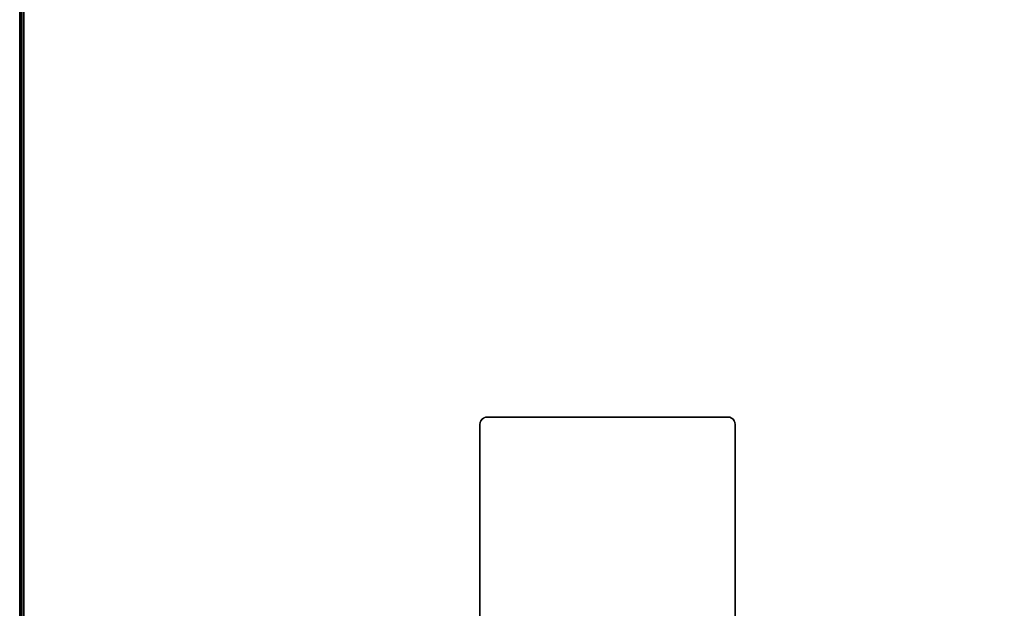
# Model space of a CAD drawing. Header units: inches. Extents: x -213 to 429, y -72 to 85.
# Tile 82 of 256: x 247 to 274, y 12 to 29. Entities that reach past the tile are written whole.
import ezdxf
from ezdxf.enums import TextEntityAlignment as Align

# ---------------------------------------------------------------- set-up
doc = ezdxf.new("R2010")
doc.units = ezdxf.units.IN
doc.header["$LTSCALE"] = 96
doc.header["$MEASUREMENT"] = 0
for name, color, linetype in [('A-FURN-3-TABLE-COLUMN-BASE', 252, 'Continuous'), ('A-FURN-3-TABLE-EDGE', 35, 'Continuous'), ('A-FURN-3-TABLE-TOP', 33, 'Continuous'), ('A-FURN-HAWORTH-ATT', 251, 'Continuous')]:
    doc.layers.add(name, color=color, linetype=linetype)
doc.styles.get("Standard").update_dxf_attribs({"font": 'trebuc.ttf'})

# ---------------------------------------------------------------- blocks, each defined once
blk = doc.blocks.new('TARY-5472-LJSNB-3D-3')
at = {"layer": 'A-FURN-3-TABLE-TOP'}
for points, invisible_edges in [([(0.12, -0.04, 29), (2.126, -48.128, 29), (69.874, -48.128, 29), (71.88, -0.04, 29)], 2), ([(71.88, -0.04, 27.75), (69.874, -48.128, 27.75), (2.126, -48.128, 27.75), (0.12, -0.04, 27.75)], 2), ([(2.126, -48.128, 29), (2.283, -49.263, 29), (69.716, -49.263, 29), (69.874, -48.128, 29)], 10), ([(69.874, -48.128, 27.75), (69.717, -49.263, 27.75), (2.284, -49.263, 27.75), (2.126, -48.128, 27.75)], 10), ([(69.346, -50.348, 29), (69.716, -49.263, 29), (2.283, -49.263, 29), (2.653, -50.348, 29)], 10), ([(2.654, -50.348, 27.75), (2.284, -49.263, 27.75), (69.717, -49.263, 27.75), (69.347, -50.348, 27.75)], 10), ([(2.653, -50.348, 29), (3.222, -51.343, 29), (68.778, -51.343, 29), (69.346, -50.348, 29)], 10), ([(69.347, -50.348, 27.75), (68.778, -51.343, 27.75), (3.222, -51.343, 27.75), (2.654, -50.348, 27.75)], 10), ([(68.03, -52.211, 29), (68.778, -51.343, 29), (3.222, -51.343, 29), (3.969, -52.211, 29)], 10), ([(3.97, -52.211, 27.75), (3.222, -51.343, 27.75), (68.778, -51.343, 27.75), (68.031, -52.211, 27.75)], 10), ([(3.969, -52.211, 29), (4.868, -52.922, 29), (67.131, -52.922, 29), (68.03, -52.211, 29)], 10), ([(68.031, -52.211, 27.75), (67.132, -52.922, 27.75), (4.869, -52.922, 27.75), (3.97, -52.211, 27.75)], 10), ([(66.114, -53.449, 29), (67.131, -52.922, 29), (4.868, -52.922, 29), (5.885, -53.449, 29)], 10), ([(5.886, -53.449, 27.75), (4.869, -52.922, 27.75), (67.132, -52.922, 27.75), (66.115, -53.449, 27.75)], 10), ([(5.885, -53.449, 29), (6.985, -53.773, 29), (65.015, -53.773, 29), (66.114, -53.449, 29)], 10), ([(66.115, -53.449, 27.75), (65.015, -53.773, 27.75), (6.985, -53.773, 27.75), (5.886, -53.449, 27.75)], 10), ([(63.876, -53.882, 29), (65.015, -53.773, 29), (6.985, -53.773, 29), (8.124, -53.882, 29)], 2), ([(8.124, -53.882, 27.75), (6.985, -53.773, 27.75), (65.015, -53.773, 27.75), (63.876, -53.882, 27.75)], 2)]:
    blk.add_3dface(points, dxfattribs=dict(at, invisible_edges=invisible_edges))
at = {"layer": 'A-FURN-HAWORTH-ATT', "flags": 1}
for tag, p in [('HAWMC', (0, 0)), ('HAWPN', (0, -0.167)), ('HAWSN', (0, -0.333))]:
    blk.add_attdef(tag, text='', height=0.1, dxfattribs=at).set_placement(p, align=Align.TOP_CENTER)
at = {"layer": 'A-FURN-3-TABLE-EDGE'}
mesh = blk.add_polymesh((20, 8), dxfattribs=at)
for k, corner in enumerate([(0.12, -0.04, 29), (0.061, -0.04, 28.984), (0.017, -0.04, 28.941), (0.002, -0.04, 28.882), (0.002, -0.04, 27.868), (0.017, -0.04, 27.809), (0.061, -0.04, 27.766), (0.12, -0.04, 27.75), (2.126, -48.128, 29), (2.067, -48.131, 28.984), (2.024, -48.133, 28.941), (2.008, -48.133, 28.882), (2.008, -48.133, 27.868), (2.024, -48.133, 27.809), (2.067, -48.131, 27.766), (2.126, -48.128, 27.75), (2.283, -49.263, 29), (2.226, -49.277, 28.984), (2.184, -49.287, 28.941), (2.168, -49.291, 28.882), (2.168, -49.291, 27.868), (2.184, -49.287, 27.809), (2.226, -49.277, 27.766), (2.283, -49.263, 27.75), (2.653, -50.348, 29), (2.599, -50.372, 28.984), (2.56, -50.39, 28.941), (2.545, -50.397, 28.882), (2.545, -50.397, 27.868), (2.56, -50.39, 27.809), (2.599, -50.372, 27.766), (2.653, -50.348, 27.75), (3.222, -51.343, 29), (3.173, -51.377, 28.984), (3.138, -51.402, 28.941), (3.125, -51.411, 28.882), (3.125, -51.411, 27.868), (3.138, -51.402, 27.809), (3.173, -51.377, 27.766), (3.222, -51.343, 27.75), (3.969, -52.211, 29), (3.928, -52.254, 28.984), (3.898, -52.285, 28.941), (3.887, -52.296, 28.882), (3.887, -52.296, 27.868), (3.898, -52.285, 27.809), (3.928, -52.254, 27.766), (3.969, -52.211, 27.75), (4.868, -52.922, 29), (4.836, -52.971, 28.984), (4.813, -53.008, 28.941), (4.804, -53.021, 28.882), (4.804, -53.021, 27.868), (4.813, -53.008, 27.809), (4.836, -52.971, 27.766), (4.868, -52.922, 27.75), (5.885, -53.449, 29), (5.863, -53.503, 28.984), (5.847, -53.543, 28.941), (5.841, -53.558, 28.882), (5.841, -53.558, 27.868), (5.847, -53.543, 27.809), (5.863, -53.503, 27.766), (5.885, -53.449, 27.75), (6.985, -53.773, 29), (6.973, -53.831, 28.984), (6.965, -53.873, 28.941), (6.962, -53.889, 28.882), (6.962, -53.889, 27.868), (6.965, -53.873, 27.809), (6.973, -53.831, 27.766), (6.985, -53.773, 27.75), (8.125, -53.882, 29), (8.125, -53.941, 28.984), (8.125, -53.984, 28.941), (8.125, -54, 28.882), (8.125, -54, 27.868), (8.125, -53.984, 27.809), (8.125, -53.941, 27.766), (8.125, -53.882, 27.75), (63.874, -53.882, 29), (63.874, -53.941, 28.984), (63.874, -53.984, 28.941), (63.874, -54, 28.882), (63.874, -54, 27.868), (63.874, -53.984, 27.809), (63.874, -53.941, 27.766), (63.874, -53.882, 27.75), (65.015, -53.773, 29), (65.026, -53.831, 28.984), (65.034, -53.873, 28.941), (65.037, -53.889, 28.882), (65.037, -53.889, 27.868), (65.034, -53.873, 27.809), (65.026, -53.831, 27.766), (65.015, -53.773, 27.75), (66.114, -53.449, 29), (66.136, -53.503, 28.984), (66.152, -53.543, 28.941), (66.158, -53.558, 28.882), (66.158, -53.558, 27.868), (66.152, -53.543, 27.809), (66.136, -53.503, 27.766), (66.114, -53.449, 27.75), (67.131, -52.922, 29), (67.163, -52.971, 28.984), (67.187, -53.008, 28.941), (67.195, -53.021, 28.882), (67.195, -53.021, 27.868), (67.187, -53.008, 27.809), (67.163, -52.971, 27.766), (67.131, -52.922, 27.75), (68.03, -52.211, 29), (68.071, -52.254, 28.984), (68.101, -52.285, 28.941), (68.112, -52.296, 28.882), (68.112, -52.296, 27.868), (68.101, -52.285, 27.809), (68.071, -52.254, 27.766), (68.03, -52.211, 27.75), (68.778, -51.343, 29), (68.826, -51.377, 28.984), (68.861, -51.402, 28.941), (68.874, -51.411, 28.882), (68.874, -51.411, 27.868), (68.861, -51.402, 27.809), (68.826, -51.377, 27.766), (68.778, -51.343, 27.75), (69.346, -50.348, 29), (69.4, -50.372, 28.984), (69.44, -50.39, 28.941), (69.454, -50.397, 28.882), (69.454, -50.397, 27.868), (69.44, -50.39, 27.809), (69.4, -50.372, 27.766), (69.346, -50.348, 27.75), (69.716, -49.263, 29), (69.773, -49.277, 28.984), (69.815, -49.287, 28.941), (69.831, -49.291, 28.882), (69.831, -49.291, 27.868), (69.815, -49.287, 27.809), (69.773, -49.277, 27.766), (69.716, -49.263, 27.75), (69.874, -48.128, 29), (69.933, -48.131, 28.984), (69.976, -48.133, 28.941), (69.992, -48.133, 28.882), (69.992, -48.133, 27.868), (69.976, -48.133, 27.809), (69.933, -48.131, 27.766), (69.874, -48.128, 27.75), (71.88, -0.04, 29), (71.939, -0.04, 28.984), (71.983, -0.04, 28.941), (71.998, -0.04, 28.882), (71.998, -0.04, 27.868), (71.983, -0.04, 27.809), (71.939, -0.04, 27.766), (71.88, -0.04, 27.75)]):
    mesh.set_mesh_vertex(divmod(k, 8), corner)
blk = doc.blocks.new('TACB-1200-4-3D-3')
at = {"layer": 'A-FURN-3-TABLE-COLUMN-BASE'}
for points, invisible_edges in [([(-11.973, 11.9, 27.75), (-11.993, 11.851, 27.75), (-5.007, 11.851, 27.75), (-5.027, 11.9, 27.75)], 10), ([(-5.027, 11.9, 27.505), (-5.007, 11.851, 27.505), (-11.993, 11.851, 27.505), (-11.973, 11.9, 27.505)], 10), ([(-11.942, 11.941, 27.75), (-11.973, 11.9, 27.75), (-5.027, 11.9, 27.75), (-5.059, 11.941, 27.75)], 10), ([(-5.059, 11.941, 27.505), (-5.027, 11.9, 27.505), (-11.973, 11.9, 27.505), (-11.942, 11.941, 27.505)], 10), ([(-11.9, 11.973, 27.75), (-11.942, 11.941, 27.75), (-5.059, 11.941, 27.75), (-5.1, 11.973, 27.75)], 10), ([(-5.1, 11.973, 27.505), (-5.059, 11.941, 27.505), (-11.942, 11.941, 27.505), (-11.9, 11.973, 27.505)], 10), ([(-11.852, 11.993, 27.75), (-11.9, 11.973, 27.75), (-5.1, 11.973, 27.75), (-5.148, 11.993, 27.75)], 10), ([(-5.148, 11.993, 27.505), (-5.1, 11.973, 27.505), (-11.9, 11.973, 27.505), (-11.852, 11.993, 27.505)], 10), ([(-11.8, 12, 27.75), (-11.852, 11.993, 27.75), (-5.148, 11.993, 27.75), (-5.2, 12, 27.75)], 2), ([(-5.2, 12, 27.505), (-5.148, 11.993, 27.505), (-11.852, 11.993, 27.505), (-11.8, 12, 27.505)], 2), ([(-11.993, 11.851, 27.75), (-12, 11.8, 27.75), (-5, 11.8, 27.75), (-5.007, 11.851, 27.75)], 10), ([(-5.007, 11.851, 27.505), (-5, 11.8, 27.505), (-12, 11.8, 27.505), (-11.993, 11.851, 27.505)], 10), ([(-12, 5.199, 27.505), (-12, 11.8, 27.505), (-5, 11.8, 27.505), (-5, 5.199, 27.505)], 10), ([(-5, 5.199, 27.75), (-5, 11.8, 27.75), (-12, 11.8, 27.75), (-12, 5.199, 27.75)], 10)]:
    blk.add_3dface(points, dxfattribs=dict(at, invisible_edges=invisible_edges))
for points in [[(-5.2, 12, 27.75), (-5.2, 12, 27.505), (-11.8, 12, 27.505), (-11.8, 12, 27.75)], [(-12, 11.8, 27.75), (-12, 11.8, 27.505), (-12, 5.199, 27.505), (-12, 5.199, 27.75)], [(-5, 5.199, 27.75), (-5, 5.199, 27.505), (-5, 11.8, 27.505), (-5, 11.8, 27.75)]]:
    blk.add_3dface(points, dxfattribs=at)
at = {"layer": 'A-FURN-HAWORTH-ATT', "flags": 1}
for tag, p in [('HAWMC', (0, 0)), ('HAWPN', (0, -0.167)), ('HAWSN', (0, -0.333))]:
    blk.add_attdef(tag, text='', height=0.1, dxfattribs=at).set_placement(p, align=Align.TOP_CENTER)
at = {"layer": 'A-FURN-3-TABLE-COLUMN-BASE'}
mesh = blk.add_polymesh((2, 7), dxfattribs=at)
for k, corner in enumerate([(-11.8, 12, 27.505), (-11.852, 11.993, 27.505), (-11.9, 11.973, 27.505), (-11.942, 11.941, 27.505), (-11.973, 11.9, 27.505), (-11.993, 11.851, 27.505), (-12, 11.8, 27.505), (-11.8, 12, 27.75), (-11.852, 11.993, 27.75), (-11.9, 11.973, 27.75), (-11.942, 11.941, 27.75), (-11.973, 11.9, 27.75), (-11.993, 11.851, 27.75), (-12, 11.8, 27.75)]):
    mesh.set_mesh_vertex(divmod(k, 7), corner)
mesh = blk.add_polymesh((2, 7), dxfattribs=at)
for k, corner in enumerate([(-5.2, 12, 27.75), (-5.148, 11.993, 27.75), (-5.1, 11.973, 27.75), (-5.059, 11.941, 27.75), (-5.027, 11.9, 27.75), (-5.007, 11.851, 27.75), (-5, 11.8, 27.75), (-5.2, 12, 27.505), (-5.148, 11.993, 27.505), (-5.1, 11.973, 27.505), (-5.059, 11.941, 27.505), (-5.027, 11.9, 27.505), (-5.007, 11.851, 27.505), (-5, 11.8, 27.505)]):
    mesh.set_mesh_vertex(divmod(k, 7), corner)

msp = doc.modelspace()

# ---------------------------------------------------------------- block references
at = {"rotation": 270}
msp.add_blockref('TARY-5472-LJSNB-3D-3', (300.819, 41.704), dxfattribs=at)
msp.add_blockref('TACB-1200-4-3D-3', (271.441, 5.704))

doc.saveas('drawing.dxf')
